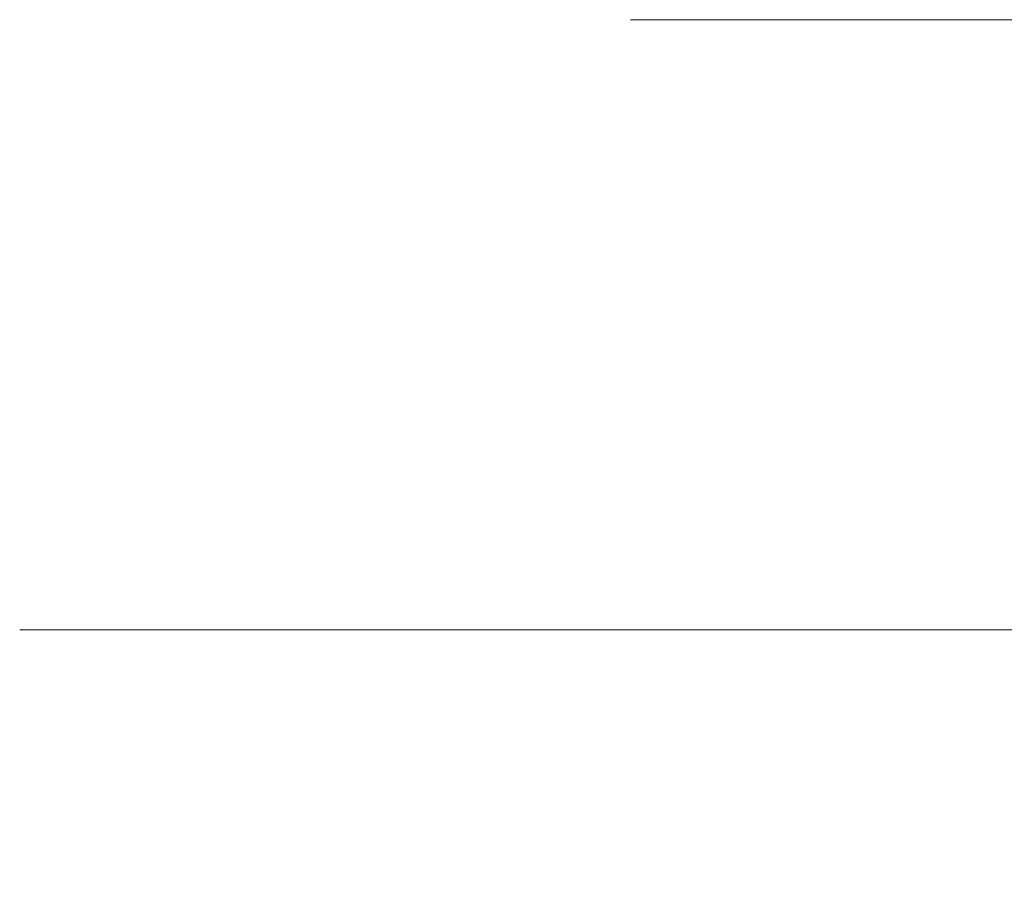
# Model space of a CAD drawing. Header units: millimetres. Extents: x -200 to 200, y -17 to 153.
# Tile 15 of 159: x -153.32 to -150.17, y 148.38 to 151.14. Entities that reach past the tile are written whole.
import ezdxf

# ---------------------------------------------------------------- set-up
doc = ezdxf.new("R2010")
doc.units = ezdxf.units.MM
doc.header["$LTSCALE"] = 12.7
doc.layers.add('Lighting-LED', color=7, linetype='Continuous', lineweight=5, true_color=0x000000)

msp = doc.modelspace()

# ---------------------------------------------------------------- linework, layer by layer
at = {"layer": 'Lighting-LED', "color": 18, "linetype": 'Continuous', "lineweight": 5, "true_color": 0x000000}
for points, invisible_edges in [([(-151.3317, 151.1408, -136.3876), (-151.528, 151.1408, -140.8846), (-151.6901, 151.1244, -140.8846), (-151.4931, 151.1244, -136.3735)], 15), ([(-151.528, 151.1408, -140.8846), (-151.3317, 151.1408, -145.3815), (-151.4931, 151.1244, -145.3956), (-151.6901, 151.1244, -140.8846)], 15), ([(-151.3317, 151.1408, -336.2473), (-151.528, 151.1408, -340.7442), (-151.6901, 151.1244, -340.7442), (-151.4931, 151.1244, -336.2332)], 15), ([(-151.528, 151.1408, -340.7442), (-151.3317, 151.1408, -345.2412), (-151.4931, 151.1244, -345.2553), (-151.6901, 151.1244, -340.7442)], 15), ([(-151.1695, 151.1434, -136.4018), (-151.3652, 151.1434, -140.8846), (-151.528, 151.1408, -140.8846), (-151.3317, 151.1408, -136.3876)], 14), ([(-151.3652, 151.1434, -140.8846), (-151.1695, 151.1433, -145.3673), (-151.3317, 151.1408, -145.3815), (-151.528, 151.1408, -140.8846)], 14), ([(-151.1695, 151.1434, -336.2615), (-151.3652, 151.1434, -340.7442), (-151.528, 151.1408, -340.7442), (-151.3317, 151.1408, -336.2473)], 14), ([(-151.3652, 151.1434, -340.7442), (-151.1695, 151.1433, -345.227), (-151.3317, 151.1408, -345.2412), (-151.528, 151.1408, -340.7442)], 14), ([(-150.7442, 151.1409, -131.9249), (-151.3317, 151.1408, -136.3876), (-151.4931, 151.1244, -136.3735), (-150.9037, 151.1244, -131.8968)], 15), ([(-150.7442, 151.1409, -331.7846), (-151.3317, 151.1408, -336.2473), (-151.4931, 151.1244, -336.2332), (-150.9037, 151.1244, -331.7565)], 15), ([(-151.3317, 151.1408, -145.3815), (-150.7442, 151.1408, -149.8442), (-150.9037, 151.1244, -149.8723), (-151.4931, 151.1244, -145.3956)], 15), ([(-151.3317, 151.1408, -345.2412), (-150.7442, 151.1408, -349.7039), (-150.9037, 151.1244, -349.732), (-151.4931, 151.1244, -345.2553)], 15), ([(-151.1695, 151.1433, -145.3673), (-151.3652, 151.1434, -140.8846), (-151.1695, 151.1434, -136.4018), (-142.0635, 151.1435, -111.3835)], 12), ([(-151.1695, 151.1433, -345.227), (-151.3652, 151.1434, -340.7442), (-151.1695, 151.1434, -336.2615), (-142.0635, 151.1432, -370.2453)], 12), ([(-150.5838, 151.1434, -131.9532), (-151.1695, 151.1434, -136.4018), (-151.3317, 151.1408, -136.3876), (-150.7442, 151.1409, -131.9249)], 14), ([(-150.5838, 151.1434, -331.8129), (-151.1695, 151.1434, -336.2615), (-151.3317, 151.1408, -336.2473), (-150.7442, 151.1409, -331.7846)], 14), ([(-151.1695, 151.1433, -145.3673), (-150.5838, 151.1433, -149.8159), (-150.7442, 151.1408, -149.8442), (-151.3317, 151.1408, -145.3815)], 14), ([(-151.1695, 151.1433, -345.227), (-150.5838, 151.1433, -349.6756), (-150.7442, 151.1408, -349.7039), (-151.3317, 151.1408, -345.2412)], 14), ([(-142.0635, 151.1435, -111.3835), (-151.1695, 151.1434, -136.4018), (-150.5838, 151.1434, -131.9532), (-149.6126, 151.1434, -127.5726)], 9), ([(-142.0635, 151.1435, -111.3835), (-150.5838, 151.1433, -149.8159), (-151.1695, 151.1433, -145.3673)], 9), ([(-142.0635, 151.1432, -370.2453), (-151.1695, 151.1434, -336.2615), (-150.5838, 151.1434, -331.8129), (-149.6126, 151.1434, -327.4322)], 9), ([(-142.0635, 151.1432, -370.2453), (-150.5838, 151.1433, -349.6756), (-151.1695, 151.1433, -345.227)], 9), ([(-149.7699, 151.1409, -127.5304), (-150.7442, 151.1409, -131.9249), (-150.9037, 151.1244, -131.8968), (-149.9264, 151.1244, -127.4885)], 15), ([(-149.7699, 151.1409, -327.3901), (-150.7442, 151.1409, -331.7846), (-150.9037, 151.1244, -331.7565), (-149.9264, 151.1244, -327.3481)], 15), ([(-150.7442, 151.1408, -149.8442), (-149.7699, 151.1408, -154.2387), (-149.9264, 151.1243, -154.2807), (-150.9037, 151.1244, -149.8723)], 15), ([(-150.7442, 151.1408, -349.7039), (-149.7699, 151.1408, -354.0984), (-149.9264, 151.1243, -354.1403), (-150.9037, 151.1244, -349.732)], 15), ([(-149.6126, 151.1434, -127.5726), (-150.5838, 151.1434, -131.9532), (-150.7442, 151.1409, -131.9249), (-149.7699, 151.1409, -127.5304)], 14), ([(-149.6126, 151.1434, -327.4322), (-150.5838, 151.1434, -331.8129), (-150.7442, 151.1409, -331.7846), (-149.7699, 151.1409, -327.3901)], 14), ([(-150.5838, 151.1433, -149.8159), (-149.6126, 151.1433, -154.1966), (-149.7699, 151.1408, -154.2387), (-150.7442, 151.1408, -149.8442)], 14), ([(-150.5838, 151.1433, -349.6756), (-149.6126, 151.1433, -354.0562), (-149.7699, 151.1408, -354.0984), (-150.7442, 151.1408, -349.7039)], 14), ([(-149.6126, 151.1433, -154.1966), (-150.5838, 151.1433, -149.8159), (-142.0635, 151.1435, -111.3835)], 10), ([(-142.0635, 151.1432, -370.2453), (-149.6126, 151.1433, -354.0562), (-150.5838, 151.1433, -349.6756)], 9), ([(-151.4931, 151.1244, -136.3735), (-151.6901, 151.1244, -140.8846), (-151.8501, 151.0942, -140.8846), (-151.6526, 151.0942, -136.3596)], 15), ([(-151.6901, 151.1244, -140.8846), (-151.4931, 151.1244, -145.3956), (-151.6526, 151.0942, -145.4096), (-151.8501, 151.0942, -140.8846)], 15), ([(-151.4931, 151.1244, -336.2332), (-151.6901, 151.1244, -340.7442), (-151.8501, 151.0942, -340.7442), (-151.6526, 151.0942, -336.2192)], 15), ([(-151.6901, 151.1244, -340.7442), (-151.4931, 151.1244, -345.2553), (-151.6526, 151.0942, -345.2692), (-151.8501, 151.0942, -340.7442)], 15), ([(-150.9037, 151.1244, -131.8968), (-151.4931, 151.1244, -136.3735), (-151.6526, 151.0942, -136.3596), (-151.0614, 151.0942, -131.869)], 15), ([(-151.4931, 151.1244, -145.3956), (-150.9037, 151.1244, -149.8723), (-151.0614, 151.0942, -149.9001), (-151.6526, 151.0942, -145.4096)], 15), ([(-150.9037, 151.1244, -331.7565), (-151.4931, 151.1244, -336.2332), (-151.6526, 151.0942, -336.2192), (-151.0614, 151.0942, -331.7287)], 15), ([(-151.4931, 151.1244, -345.2553), (-150.9037, 151.1244, -349.732), (-151.0614, 151.0942, -349.7598), (-151.6526, 151.0942, -345.2692)], 15), ([(-149.9264, 151.1244, -127.4885), (-150.9037, 151.1244, -131.8968), (-151.0614, 151.0942, -131.869), (-150.081, 151.0943, -127.4471)], 15), ([(-150.9037, 151.1244, -149.8723), (-149.9264, 151.1243, -154.2807), (-150.081, 151.0941, -154.3221), (-151.0614, 151.0942, -149.9001)], 15), ([(-149.9264, 151.1244, -327.3481), (-150.9037, 151.1244, -331.7565), (-151.0614, 151.0942, -331.7287), (-150.081, 151.0943, -327.3067)], 15), ([(-150.9037, 151.1244, -349.732), (-149.9264, 151.1243, -354.1403), (-150.081, 151.0941, -354.1817), (-151.0614, 151.0942, -349.7598)], 15), ([(-151.6526, 151.0942, -136.3596), (-151.8501, 151.0942, -140.8846), (-152.007, 151.0505, -140.8846), (-151.8088, 151.0505, -136.3459)], 15), ([(-151.8501, 151.0942, -140.8846), (-151.6526, 151.0942, -145.4096), (-151.8088, 151.0504, -145.4232), (-152.007, 151.0505, -140.8846)], 15), ([(-151.6526, 151.0942, -336.2192), (-151.8501, 151.0942, -340.7442), (-152.007, 151.0505, -340.7442), (-151.8088, 151.0505, -336.2056)], 15), ([(-151.8501, 151.0942, -340.7442), (-151.6526, 151.0942, -345.2692), (-151.8088, 151.0504, -345.2829), (-152.007, 151.0505, -340.7442)], 15), ([(-151.0614, 151.0942, -131.869), (-151.6526, 151.0942, -136.3596), (-151.8088, 151.0505, -136.3459), (-151.2159, 151.0505, -131.8418)], 15), ([(-151.6526, 151.0942, -145.4096), (-151.0614, 151.0942, -149.9001), (-151.2159, 151.0504, -149.9274), (-151.8088, 151.0504, -145.4232)], 15), ([(-151.0614, 151.0942, -331.7287), (-151.6526, 151.0942, -336.2192), (-151.8088, 151.0505, -336.2056), (-151.2159, 151.0505, -331.7014)], 15), ([(-151.6526, 151.0942, -345.2692), (-151.0614, 151.0942, -349.7598), (-151.2159, 151.0504, -349.787), (-151.8088, 151.0504, -345.2829)], 15), ([(-150.081, 151.0943, -127.4471), (-151.0614, 151.0942, -131.869), (-151.2159, 151.0505, -131.8418), (-150.2326, 151.0505, -127.4065)], 15), ([(-150.081, 151.0943, -327.3067), (-151.0614, 151.0942, -331.7287), (-151.2159, 151.0505, -331.7014), (-150.2326, 151.0505, -327.2661)], 15), ([(-151.0614, 151.0942, -149.9001), (-150.081, 151.0941, -154.3221), (-150.2326, 151.0504, -154.3627), (-151.2159, 151.0504, -149.9274)], 15), ([(-151.0614, 151.0942, -349.7598), (-150.081, 151.0941, -354.1817), (-150.2326, 151.0504, -354.2223), (-151.2159, 151.0504, -349.787)], 15), ([(-148.7191, 151.0943, -123.1274), (-150.081, 151.0943, -127.4471), (-150.2326, 151.0505, -127.4065), (-148.8665, 151.0505, -123.0737)], 15), ([(-148.7191, 151.0943, -322.987), (-150.081, 151.0943, -327.3067), (-150.2326, 151.0505, -327.2661), (-148.8665, 151.0505, -322.9334)], 15), ([(-150.081, 151.0941, -154.3221), (-148.7191, 151.0941, -158.6418), (-148.8665, 151.0504, -158.6954), (-150.2326, 151.0504, -154.3627)], 15), ([(-150.081, 151.0941, -354.1817), (-148.7191, 151.0941, -358.5014), (-148.8665, 151.0504, -358.5551), (-150.2326, 151.0504, -354.2223)], 15), ([(-151.8088, 151.0505, -136.3459), (-152.007, 151.0505, -140.8846), (-152.1596, 150.9935, -140.8846), (-151.9608, 150.9935, -136.3326)], 15), ([(-152.007, 151.0505, -140.8846), (-151.8088, 151.0504, -145.4232), (-151.9608, 150.9935, -145.4365), (-152.1596, 150.9935, -140.8846)], 15), ([(-151.8088, 151.0505, -336.2056), (-152.007, 151.0505, -340.7442), (-152.1596, 150.9935, -340.7442), (-151.9608, 150.9935, -336.1923)], 15), ([(-152.007, 151.0505, -340.7442), (-151.8088, 151.0504, -345.2829), (-151.9608, 150.9935, -345.2962), (-152.1596, 150.9935, -340.7442)], 15), ([(-151.2159, 151.0505, -131.8418), (-151.8088, 151.0505, -136.3459), (-151.9608, 150.9935, -136.3326), (-151.3661, 150.9935, -131.8153)], 15), ([(-151.2159, 151.0505, -331.7014), (-151.8088, 151.0505, -336.2056), (-151.9608, 150.9935, -336.1923), (-151.3661, 150.9935, -331.6749)], 15), ([(-151.8088, 151.0504, -145.4232), (-151.2159, 151.0504, -149.9274), (-151.3661, 150.9934, -149.9539), (-151.9608, 150.9935, -145.4365)], 15), ([(-151.8088, 151.0504, -345.2829), (-151.2159, 151.0504, -349.787), (-151.3661, 150.9934, -349.8135), (-151.9608, 150.9935, -345.2962)], 15), ([(-150.2326, 151.0505, -127.4065), (-151.2159, 151.0505, -131.8418), (-151.3661, 150.9935, -131.8153), (-150.38, 150.9935, -127.367)], 15), ([(-150.2326, 151.0505, -327.2661), (-151.2159, 151.0505, -331.7014), (-151.3661, 150.9935, -331.6749), (-150.38, 150.9935, -327.2266)], 15), ([(-151.2159, 151.0504, -149.9274), (-150.2326, 151.0504, -154.3627), (-150.38, 150.9934, -154.4022), (-151.3661, 150.9934, -149.9539)], 15), ([(-151.2159, 151.0504, -349.787), (-150.2326, 151.0504, -354.2223), (-150.38, 150.9934, -354.2618), (-151.3661, 150.9934, -349.8135)], 15), ([(-148.8665, 151.0505, -123.0737), (-150.2326, 151.0505, -127.4065), (-150.38, 150.9935, -127.367), (-149.0099, 150.9935, -123.0215)], 15), ([(-148.8665, 151.0505, -322.9334), (-150.2326, 151.0505, -327.2661), (-150.38, 150.9935, -327.2266), (-149.0099, 150.9935, -322.8812)], 15), ([(-150.2326, 151.0504, -154.3627), (-148.8665, 151.0504, -158.6954), (-149.0099, 150.9934, -158.7476), (-150.38, 150.9934, -154.4022)], 15), ([(-150.2326, 151.0504, -354.2223), (-148.8665, 151.0504, -358.5551), (-149.0099, 150.9934, -358.6073), (-150.38, 150.9934, -354.2618)], 15), ([(-151.9608, 150.9935, -136.3326), (-152.1596, 150.9935, -140.8846), (-152.3068, 150.9237, -140.8846), (-152.1074, 150.9237, -136.3198)], 15), ([(-152.1596, 150.9935, -140.8846), (-151.9608, 150.9935, -145.4365), (-152.1074, 150.9237, -145.4494), (-152.3068, 150.9237, -140.8846)], 15), ([(-151.9608, 150.9935, -336.1923), (-152.1596, 150.9935, -340.7442), (-152.3068, 150.9237, -340.7442), (-152.1074, 150.9237, -336.1794)], 15), ([(-152.1596, 150.9935, -340.7442), (-151.9608, 150.9935, -345.2962), (-152.1074, 150.9237, -345.309), (-152.3068, 150.9237, -340.7442)], 15), ([(-151.3661, 150.9935, -131.8153), (-151.9608, 150.9935, -136.3326), (-152.1074, 150.9237, -136.3198), (-151.5111, 150.9237, -131.7897)], 15), ([(-151.9608, 150.9935, -145.4365), (-151.3661, 150.9934, -149.9539), (-151.5111, 150.9236, -149.9794), (-152.1074, 150.9237, -145.4494)], 15), ([(-151.3661, 150.9935, -331.6749), (-151.9608, 150.9935, -336.1923), (-152.1074, 150.9237, -336.1794), (-151.5111, 150.9237, -331.6494)], 15), ([(-151.9608, 150.9935, -345.2962), (-151.3661, 150.9934, -349.8135), (-151.5111, 150.9236, -349.8391), (-152.1074, 150.9237, -345.309)], 15), ([(-150.38, 150.9935, -127.367), (-151.3661, 150.9935, -131.8153), (-151.5111, 150.9237, -131.7897), (-150.5221, 150.9237, -127.3289)], 15), ([(-150.38, 150.9935, -327.2266), (-151.3661, 150.9935, -331.6749), (-151.5111, 150.9237, -331.6494), (-150.5221, 150.9237, -327.1885)], 15), ([(-151.3661, 150.9934, -149.9539), (-150.38, 150.9934, -154.4022), (-150.5221, 150.9236, -154.4403), (-151.5111, 150.9236, -149.9794)], 15), ([(-151.3661, 150.9934, -349.8135), (-150.38, 150.9934, -354.2618), (-150.5221, 150.9236, -354.2999), (-151.5111, 150.9236, -349.8391)], 15), ([(-149.0099, 150.9935, -123.0215), (-150.38, 150.9935, -127.367), (-150.5221, 150.9237, -127.3289), (-149.1481, 150.9238, -122.9712)], 15), ([(-149.0099, 150.9935, -322.8812), (-150.38, 150.9935, -327.2266), (-150.5221, 150.9237, -327.1885), (-149.1481, 150.9238, -322.8309)], 15), ([(-150.38, 150.9934, -154.4022), (-149.0099, 150.9934, -158.7476), (-149.1481, 150.9236, -158.7979), (-150.5221, 150.9236, -154.4403)], 15), ([(-150.38, 150.9934, -354.2618), (-149.0099, 150.9934, -358.6073), (-149.1481, 150.9236, -358.6576), (-150.5221, 150.9236, -354.2999)], 15), ([(-152.1074, 150.9237, -136.3198), (-152.3068, 150.9237, -140.8846), (-152.4474, 150.8416, -140.8846), (-152.2476, 150.8416, -136.3075)], 15), ([(-152.3068, 150.9237, -140.8846), (-152.1074, 150.9237, -145.4494), (-152.2476, 150.8416, -145.4616), (-152.4474, 150.8416, -140.8846)], 15), ([(-152.1074, 150.9237, -336.1794), (-152.3068, 150.9237, -340.7442), (-152.4474, 150.8416, -340.7442), (-152.2476, 150.8416, -336.1672)], 15), ([(-152.3068, 150.9237, -340.7442), (-152.1074, 150.9237, -345.309), (-152.2476, 150.8416, -345.3213), (-152.4474, 150.8416, -340.7442)], 15), ([(-151.5111, 150.9237, -131.7897), (-152.1074, 150.9237, -136.3198), (-152.2476, 150.8416, -136.3075), (-151.6496, 150.8416, -131.7653)], 15), ([(-152.1074, 150.9237, -145.4494), (-151.5111, 150.9236, -149.9794), (-151.6496, 150.8416, -150.0039), (-152.2476, 150.8416, -145.4616)], 15), ([(-151.5111, 150.9237, -331.6494), (-152.1074, 150.9237, -336.1794), (-152.2476, 150.8416, -336.1672), (-151.6496, 150.8416, -331.6249)], 15), ([(-152.1074, 150.9237, -345.309), (-151.5111, 150.9236, -349.8391), (-151.6496, 150.8416, -349.8635), (-152.2476, 150.8416, -345.3213)], 15), ([(-150.5221, 150.9237, -127.3289), (-151.5111, 150.9237, -131.7897), (-151.6496, 150.8416, -131.7653), (-150.658, 150.8416, -127.2925)], 15), ([(-150.5221, 150.9237, -327.1885), (-151.5111, 150.9237, -331.6494), (-151.6496, 150.8416, -331.6249), (-150.658, 150.8416, -327.1521)], 15), ([(-151.5111, 150.9236, -149.9794), (-150.5221, 150.9236, -154.4403), (-150.658, 150.8415, -154.4767), (-151.6496, 150.8416, -150.0039)], 15), ([(-151.5111, 150.9236, -349.8391), (-150.5221, 150.9236, -354.2999), (-150.658, 150.8415, -354.3363), (-151.6496, 150.8416, -349.8635)], 15), ([(-149.1481, 150.9238, -122.9712), (-150.5221, 150.9237, -127.3289), (-150.658, 150.8416, -127.2925), (-149.2803, 150.8417, -122.9231)], 15), ([(-149.1481, 150.9238, -322.8309), (-150.5221, 150.9237, -327.1885), (-150.658, 150.8416, -327.1521), (-149.2803, 150.8417, -322.7828)], 15), ([(-150.5221, 150.9236, -154.4403), (-149.1481, 150.9236, -158.7979), (-149.2803, 150.8415, -158.8461), (-150.658, 150.8415, -154.4767)], 15), ([(-150.5221, 150.9236, -354.2999), (-149.1481, 150.9236, -358.6576), (-149.2803, 150.8415, -358.7057), (-150.658, 150.8415, -354.3363)], 15), ([(-152.2476, 150.8416, -136.3075), (-152.4474, 150.8416, -140.8846), (-152.5806, 150.7478, -140.8846), (-152.3802, 150.7478, -136.2959)], 15), ([(-152.4474, 150.8416, -140.8846), (-152.2476, 150.8416, -145.4616), (-152.3802, 150.7478, -145.4732), (-152.5806, 150.7478, -140.8846)], 15), ([(-152.2476, 150.8416, -336.1672), (-152.4474, 150.8416, -340.7442), (-152.5806, 150.7478, -340.7442), (-152.3802, 150.7478, -336.1556)], 15), ([(-152.4474, 150.8416, -340.7442), (-152.2476, 150.8416, -345.3213), (-152.3802, 150.7478, -345.3329), (-152.5806, 150.7478, -340.7442)], 15), ([(-151.6496, 150.8416, -131.7653), (-152.2476, 150.8416, -136.3075), (-152.3802, 150.7478, -136.2959), (-151.7807, 150.7478, -131.7422)], 15), ([(-152.2476, 150.8416, -145.4616), (-151.6496, 150.8416, -150.0039), (-151.7807, 150.7477, -150.027), (-152.3802, 150.7478, -145.4732)], 15), ([(-151.6496, 150.8416, -331.6249), (-152.2476, 150.8416, -336.1672), (-152.3802, 150.7478, -336.1556), (-151.7807, 150.7478, -331.6018)], 15), ([(-152.2476, 150.8416, -345.3213), (-151.6496, 150.8416, -349.8635), (-151.7807, 150.7477, -349.8866), (-152.3802, 150.7478, -345.3329)], 15), ([(-150.658, 150.8416, -127.2925), (-151.6496, 150.8416, -131.7653), (-151.7807, 150.7478, -131.7422), (-150.7866, 150.7478, -127.258)], 15), ([(-151.6496, 150.8416, -150.0039), (-150.658, 150.8415, -154.4767), (-150.7866, 150.7477, -154.5111), (-151.7807, 150.7477, -150.027)], 15), ([(-150.658, 150.8416, -327.1521), (-151.6496, 150.8416, -331.6249), (-151.7807, 150.7478, -331.6018), (-150.7866, 150.7478, -327.1177)], 15), ([(-151.6496, 150.8416, -349.8635), (-150.658, 150.8415, -354.3363), (-150.7866, 150.7477, -354.3708), (-151.7807, 150.7477, -349.8866)], 15), ([(-149.2803, 150.8417, -122.9231), (-150.658, 150.8416, -127.2925), (-150.7866, 150.7478, -127.258), (-149.4054, 150.7479, -122.8776)], 15), ([(-149.2803, 150.8417, -322.7828), (-150.658, 150.8416, -327.1521), (-150.7866, 150.7478, -327.1177), (-149.4054, 150.7479, -322.7372)], 15), ([(-150.658, 150.8415, -154.4767), (-149.2803, 150.8415, -158.8461), (-149.4054, 150.7477, -158.8916), (-150.7866, 150.7477, -154.5111)], 15), ([(-150.658, 150.8415, -354.3363), (-149.2803, 150.8415, -358.7057), (-149.4054, 150.7477, -358.7512), (-150.7866, 150.7477, -354.3708)], 15), ([(-152.3802, 150.7478, -136.2959), (-152.5806, 150.7478, -140.8846), (-152.7052, 150.643, -140.8846), (-152.5044, 150.643, -136.285)], 15), ([(-152.5806, 150.7478, -140.8846), (-152.3802, 150.7478, -145.4732), (-152.5044, 150.6429, -145.4841), (-152.7052, 150.643, -140.8846)], 15), ([(-152.3802, 150.7478, -336.1556), (-152.5806, 150.7478, -340.7442), (-152.7052, 150.643, -340.7442), (-152.5044, 150.643, -336.1447)], 15), ([(-152.5806, 150.7478, -340.7442), (-152.3802, 150.7478, -345.3329), (-152.5044, 150.6429, -345.3438), (-152.7052, 150.643, -340.7442)], 15), ([(-151.7807, 150.7478, -131.7422), (-152.3802, 150.7478, -136.2959), (-152.5044, 150.643, -136.285), (-151.9035, 150.643, -131.7205)], 15), ([(-152.3802, 150.7478, -145.4732), (-151.7807, 150.7477, -150.027), (-151.9035, 150.6429, -150.0486), (-152.5044, 150.6429, -145.4841)], 15), ([(-151.7807, 150.7478, -331.6018), (-152.3802, 150.7478, -336.1556), (-152.5044, 150.643, -336.1447), (-151.9035, 150.643, -331.5802)], 15), ([(-152.3802, 150.7478, -345.3329), (-151.7807, 150.7477, -349.8866), (-151.9035, 150.6429, -349.9083), (-152.5044, 150.6429, -345.3438)], 15), ([(-150.7866, 150.7478, -127.258), (-151.7807, 150.7478, -131.7422), (-151.9035, 150.643, -131.7205), (-150.907, 150.643, -127.2257)], 15), ([(-150.7866, 150.7478, -327.1177), (-151.7807, 150.7478, -331.6018), (-151.9035, 150.643, -331.5802), (-150.907, 150.643, -327.0854)], 15), ([(-151.7807, 150.7477, -150.027), (-150.7866, 150.7477, -154.5111), (-150.907, 150.6429, -154.5434), (-151.9035, 150.6429, -150.0486)], 15), ([(-151.7807, 150.7477, -349.8866), (-150.7866, 150.7477, -354.3708), (-150.907, 150.6429, -354.4031), (-151.9035, 150.6429, -349.9083)], 15), ([(-149.4054, 150.7479, -122.8776), (-150.7866, 150.7478, -127.258), (-150.907, 150.643, -127.2257), (-149.5226, 150.643, -122.8349)], 15), ([(-149.4054, 150.7479, -322.7372), (-150.7866, 150.7478, -327.1177), (-150.907, 150.643, -327.0854), (-149.5226, 150.643, -322.6946)], 15), ([(-150.7866, 150.7477, -154.5111), (-149.4054, 150.7477, -158.8916), (-149.5226, 150.6429, -158.9342), (-150.907, 150.6429, -154.5434)], 15), ([(-150.7866, 150.7477, -354.3708), (-149.4054, 150.7477, -358.7512), (-149.5226, 150.6429, -358.7939), (-150.907, 150.6429, -354.4031)], 15), ([(-152.5044, 150.643, -136.285), (-152.7052, 150.643, -140.8846), (-152.8205, 150.5279, -140.8846), (-152.6192, 150.5279, -136.275)], 15), ([(-152.7052, 150.643, -140.8846), (-152.5044, 150.6429, -145.4841), (-152.6192, 150.5279, -145.4941), (-152.8205, 150.5279, -140.8846)], 15), ([(-152.5044, 150.643, -336.1447), (-152.7052, 150.643, -340.7442), (-152.8205, 150.5279, -340.7442), (-152.6192, 150.5279, -336.1347)], 15), ([(-152.7052, 150.643, -340.7442), (-152.5044, 150.6429, -345.3438), (-152.6192, 150.5279, -345.3538), (-152.8205, 150.5279, -340.7442)], 15), ([(-151.9035, 150.643, -131.7205), (-152.5044, 150.643, -136.285), (-152.6192, 150.5279, -136.275), (-152.017, 150.5279, -131.7005)], 15), ([(-151.9035, 150.643, -331.5802), (-152.5044, 150.643, -336.1447), (-152.6192, 150.5279, -336.1347), (-152.017, 150.5279, -331.5602)], 15), ([(-152.5044, 150.6429, -145.4841), (-151.9035, 150.6429, -150.0486), (-152.017, 150.5278, -150.0686), (-152.6192, 150.5279, -145.4941)], 15), ([(-152.5044, 150.6429, -345.3438), (-151.9035, 150.6429, -349.9083), (-152.017, 150.5278, -349.9283), (-152.6192, 150.5279, -345.3538)], 15), ([(-150.907, 150.643, -127.2257), (-151.9035, 150.643, -131.7205), (-152.017, 150.5279, -131.7005), (-151.0183, 150.5279, -127.1959)], 15), ([(-150.907, 150.643, -327.0854), (-151.9035, 150.643, -331.5802), (-152.017, 150.5279, -331.5602), (-151.0183, 150.5279, -327.0556)], 15), ([(-151.9035, 150.6429, -150.0486), (-150.907, 150.6429, -154.5434), (-151.0183, 150.5278, -154.5732), (-152.017, 150.5278, -150.0686)], 15), ([(-151.9035, 150.6429, -349.9083), (-150.907, 150.6429, -354.4031), (-151.0183, 150.5278, -354.4329), (-152.017, 150.5278, -349.9283)], 15), ([(-149.5226, 150.643, -122.8349), (-150.907, 150.643, -127.2257), (-151.0183, 150.5279, -127.1959), (-149.6309, 150.528, -122.7955)], 15), ([(-149.5226, 150.643, -322.6946), (-150.907, 150.643, -327.0854), (-151.0183, 150.5279, -327.0556), (-149.6309, 150.528, -322.6552)], 15), ([(-150.907, 150.6429, -154.5434), (-149.5226, 150.6429, -158.9342), (-149.6309, 150.5278, -158.9736), (-151.0183, 150.5278, -154.5732)], 15), ([(-150.907, 150.6429, -354.4031), (-149.5226, 150.6429, -358.7939), (-149.6309, 150.5278, -358.8333), (-151.0183, 150.5278, -354.4329)], 15), ([(-152.6192, 150.5279, -136.275), (-152.8205, 150.5279, -140.8846), (-152.9255, 150.4034, -140.8846), (-152.7238, 150.4034, -136.2658)], 15), ([(-152.8205, 150.5279, -140.8846), (-152.6192, 150.5279, -145.4941), (-152.7238, 150.4034, -145.5033), (-152.9255, 150.4034, -140.8846)], 15), ([(-152.6192, 150.5279, -336.1347), (-152.8205, 150.5279, -340.7442), (-152.9255, 150.4034, -340.7442), (-152.7238, 150.4034, -336.1255)], 15), ([(-152.8205, 150.5279, -340.7442), (-152.6192, 150.5279, -345.3538), (-152.7238, 150.4034, -345.363), (-152.9255, 150.4034, -340.7442)], 15), ([(-152.017, 150.5279, -131.7005), (-152.6192, 150.5279, -136.275), (-152.7238, 150.4034, -136.2658), (-152.1204, 150.4034, -131.6823)], 15), ([(-152.6192, 150.5279, -145.4941), (-152.017, 150.5278, -150.0686), (-152.1204, 150.4033, -150.0869), (-152.7238, 150.4034, -145.5033)], 15), ([(-152.017, 150.5279, -331.5602), (-152.6192, 150.5279, -336.1347), (-152.7238, 150.4034, -336.1255), (-152.1204, 150.4034, -331.5419)], 15), ([(-152.6192, 150.5279, -345.3538), (-152.017, 150.5278, -349.9283), (-152.1204, 150.4033, -349.9465), (-152.7238, 150.4034, -345.363)], 15), ([(-151.0183, 150.5279, -127.1959), (-152.017, 150.5279, -131.7005), (-152.1204, 150.4034, -131.6823), (-151.1198, 150.4034, -127.1687)], 15), ([(-151.0183, 150.5279, -327.0556), (-152.017, 150.5279, -331.5602), (-152.1204, 150.4034, -331.5419), (-151.1198, 150.4034, -327.0284)], 15), ([(-152.017, 150.5278, -150.0686), (-151.0183, 150.5278, -154.5732), (-151.1198, 150.4033, -154.6004), (-152.1204, 150.4033, -150.0869)], 15), ([(-152.017, 150.5278, -349.9283), (-151.0183, 150.5278, -354.4329), (-151.1198, 150.4033, -354.4601), (-152.1204, 150.4033, -349.9465)], 15), ([(-149.6309, 150.528, -122.7955), (-151.0183, 150.5279, -127.1959), (-151.1198, 150.4034, -127.1687), (-149.7296, 150.4035, -122.7596)], 15), ([(-149.6309, 150.528, -322.6552), (-151.0183, 150.5279, -327.0556), (-151.1198, 150.4034, -327.0284), (-149.7296, 150.4035, -322.6192)], 15), ([(-151.0183, 150.5278, -154.5732), (-149.6309, 150.5278, -158.9736), (-149.7296, 150.4033, -159.0096), (-151.1198, 150.4033, -154.6004)], 15), ([(-151.0183, 150.5278, -354.4329), (-149.6309, 150.5278, -358.8333), (-149.7296, 150.4033, -358.8692), (-151.1198, 150.4033, -354.4601)], 15), ([(-152.7238, 150.4034, -136.2658), (-152.9255, 150.4034, -140.8846), (-153.0195, 150.2704, -140.8846), (-152.8175, 150.2704, -136.2577)], 15), ([(-152.9255, 150.4034, -140.8846), (-152.7238, 150.4034, -145.5033), (-152.8175, 150.2704, -145.5115), (-153.0195, 150.2704, -140.8846)], 15), ([(-152.7238, 150.4034, -336.1255), (-152.9255, 150.4034, -340.7442), (-153.0195, 150.2704, -340.7442), (-152.8175, 150.2704, -336.1173)], 15), ([(-152.9255, 150.4034, -340.7442), (-152.7238, 150.4034, -345.363), (-152.8175, 150.2704, -345.3711), (-153.0195, 150.2704, -340.7442)], 15), ([(-152.1204, 150.4034, -131.6823), (-152.7238, 150.4034, -136.2658), (-152.8175, 150.2704, -136.2577), (-152.213, 150.2704, -131.666)], 15), ([(-152.7238, 150.4034, -145.5033), (-152.1204, 150.4033, -150.0869), (-152.213, 150.2703, -150.1032), (-152.8175, 150.2704, -145.5115)], 15), ([(-152.1204, 150.4034, -331.5419), (-152.7238, 150.4034, -336.1255), (-152.8175, 150.2704, -336.1173), (-152.213, 150.2704, -331.5256)], 15), ([(-152.7238, 150.4034, -345.363), (-152.1204, 150.4033, -349.9465), (-152.213, 150.2703, -349.9628), (-152.8175, 150.2704, -345.3711)], 15), ([(-151.1198, 150.4034, -127.1687), (-152.1204, 150.4034, -131.6823), (-152.213, 150.2704, -131.666), (-151.2106, 150.2704, -127.1444)], 15), ([(-151.1198, 150.4034, -327.0284), (-152.1204, 150.4034, -331.5419), (-152.213, 150.2704, -331.5256), (-151.2106, 150.2704, -327.0041)], 15), ([(-152.1204, 150.4033, -150.0869), (-151.1198, 150.4033, -154.6004), (-151.2106, 150.2703, -154.6247), (-152.213, 150.2703, -150.1032)], 15), ([(-152.1204, 150.4033, -349.9465), (-151.1198, 150.4033, -354.4601), (-151.2106, 150.2703, -354.4844), (-152.213, 150.2703, -349.9628)], 15), ([(-149.7296, 150.4035, -122.7596), (-151.1198, 150.4034, -127.1687), (-151.2106, 150.2704, -127.1444), (-149.8179, 150.2705, -122.7274)], 15), ([(-149.7296, 150.4035, -322.6192), (-151.1198, 150.4034, -327.0284), (-151.2106, 150.2704, -327.0041), (-149.8179, 150.2705, -322.5871)], 15), ([(-151.1198, 150.4033, -154.6004), (-149.7296, 150.4033, -159.0096), (-149.8179, 150.2703, -159.0417), (-151.2106, 150.2703, -154.6247)], 15), ([(-151.1198, 150.4033, -354.4601), (-149.7296, 150.4033, -358.8692), (-149.8179, 150.2703, -358.9014), (-151.2106, 150.2703, -354.4844)], 15), ([(-152.8175, 150.2704, -136.2577), (-153.0195, 150.2704, -140.8846), (-153.1018, 150.1298, -140.8846), (-152.8995, 150.1299, -136.2505)], 15), ([(-153.0195, 150.2704, -140.8846), (-152.8175, 150.2704, -145.5115), (-152.8995, 150.1298, -145.5187), (-153.1018, 150.1298, -140.8846)], 15), ([(-152.8175, 150.2704, -336.1173), (-153.0195, 150.2704, -340.7442), (-153.1018, 150.1298, -340.7442), (-152.8995, 150.1299, -336.1101)], 15), ([(-153.0195, 150.2704, -340.7442), (-152.8175, 150.2704, -345.3711), (-152.8995, 150.1298, -345.3783), (-153.1018, 150.1298, -340.7442)], 15), ([(-152.213, 150.2704, -131.666), (-152.8175, 150.2704, -136.2577), (-152.8995, 150.1299, -136.2505), (-152.294, 150.1299, -131.6517)], 15), ([(-152.8175, 150.2704, -145.5115), (-152.213, 150.2703, -150.1032), (-152.294, 150.1298, -150.1175), (-152.8995, 150.1298, -145.5187)], 15), ([(-152.213, 150.2704, -331.5256), (-152.8175, 150.2704, -336.1173), (-152.8995, 150.1299, -336.1101), (-152.294, 150.1299, -331.5113)], 15), ([(-152.8175, 150.2704, -345.3711), (-152.213, 150.2703, -349.9628), (-152.294, 150.1298, -349.9771), (-152.8995, 150.1298, -345.3783)], 15), ([(-151.2106, 150.2704, -127.1444), (-152.213, 150.2704, -131.666), (-152.294, 150.1299, -131.6517), (-151.2901, 150.1299, -127.1231)], 15), ([(-151.2106, 150.2704, -327.0041), (-152.213, 150.2704, -331.5256), (-152.294, 150.1299, -331.5113), (-151.2901, 150.1299, -326.9828)], 15), ([(-152.213, 150.2703, -150.1032), (-151.2106, 150.2703, -154.6247), (-151.2901, 150.1298, -154.646), (-152.294, 150.1298, -150.1175)], 15), ([(-152.213, 150.2703, -349.9628), (-151.2106, 150.2703, -354.4844), (-151.2901, 150.1298, -354.5057), (-152.294, 150.1298, -349.9771)], 15), ([(-149.8179, 150.2705, -122.7274), (-151.2106, 150.2704, -127.1444), (-151.2901, 150.1299, -127.1231), (-149.8953, 150.1299, -122.6993)], 15), ([(-149.8179, 150.2705, -322.5871), (-151.2106, 150.2704, -327.0041), (-151.2901, 150.1299, -326.9828), (-149.8953, 150.1299, -322.5589)], 15), ([(-151.2106, 150.2703, -154.6247), (-149.8179, 150.2703, -159.0417), (-149.8953, 150.1298, -159.0699), (-151.2901, 150.1298, -154.646)], 15), ([(-151.2106, 150.2703, -354.4844), (-149.8179, 150.2703, -358.9014), (-149.8953, 150.1298, -358.9295), (-151.2901, 150.1298, -354.5057)], 15), ([(-152.8995, 150.1299, -136.2505), (-153.1018, 150.1298, -140.8846), (-153.1718, 149.9828, -140.8846), (-152.9692, 149.9828, -136.2444)], 15), ([(-152.8995, 150.1299, -336.1101), (-153.1018, 150.1298, -340.7442), (-153.1718, 149.9828, -340.7442), (-152.9692, 149.9828, -336.104)], 15), ([(-153.1018, 150.1298, -140.8846), (-152.8995, 150.1298, -145.5187), (-152.9692, 149.9828, -145.5248), (-153.1718, 149.9828, -140.8846)], 15), ([(-153.1018, 150.1298, -340.7442), (-152.8995, 150.1298, -345.3783), (-152.9692, 149.9828, -345.3844), (-153.1718, 149.9828, -340.7442)], 15), ([(-152.294, 150.1299, -131.6517), (-152.8995, 150.1299, -136.2505), (-152.9692, 149.9828, -136.2444), (-152.363, 149.9828, -131.6395)], 15), ([(-152.294, 150.1299, -331.5113), (-152.8995, 150.1299, -336.1101), (-152.9692, 149.9828, -336.104), (-152.363, 149.9828, -331.4992)], 15), ([(-152.8995, 150.1298, -145.5187), (-152.294, 150.1298, -150.1175), (-152.363, 149.9827, -150.1296), (-152.9692, 149.9828, -145.5248)], 15), ([(-152.8995, 150.1298, -345.3783), (-152.294, 150.1298, -349.9771), (-152.363, 149.9827, -349.9893), (-152.9692, 149.9828, -345.3844)], 15), ([(-151.2901, 150.1299, -127.1231), (-152.294, 150.1299, -131.6517), (-152.363, 149.9828, -131.6395), (-151.3577, 149.9828, -127.105)], 15), ([(-151.2901, 150.1299, -326.9828), (-152.294, 150.1299, -331.5113), (-152.363, 149.9828, -331.4992), (-151.3577, 149.9828, -326.9646)], 15), ([(-152.294, 150.1298, -150.1175), (-151.2901, 150.1298, -154.646), (-151.3577, 149.9827, -154.6642), (-152.363, 149.9827, -150.1296)], 15), ([(-152.294, 150.1298, -349.9771), (-151.2901, 150.1298, -354.5057), (-151.3577, 149.9827, -354.5238), (-152.363, 149.9827, -349.9893)], 15), ([(-149.8953, 150.1299, -122.6993), (-151.2901, 150.1299, -127.1231), (-151.3577, 149.9828, -127.105), (-149.961, 149.9829, -122.6753)], 15), ([(-149.8953, 150.1299, -322.5589), (-151.2901, 150.1299, -326.9828), (-151.3577, 149.9828, -326.9646), (-149.961, 149.9829, -322.535)], 15), ([(-151.2901, 150.1298, -154.646), (-149.8953, 150.1298, -159.0699), (-149.961, 149.9827, -159.0938), (-151.3577, 149.9827, -154.6642)], 15), ([(-151.2901, 150.1298, -354.5057), (-149.8953, 150.1298, -358.9295), (-149.961, 149.9827, -358.9535), (-151.3577, 149.9827, -354.5238)], 15), ([(-152.9692, 149.9828, -136.2444), (-153.1718, 149.9828, -140.8846), (-153.229, 149.8303, -140.8846), (-153.0262, 149.8303, -136.2394)], 15), ([(-153.1718, 149.9828, -140.8846), (-152.9692, 149.9828, -145.5248), (-153.0262, 149.8303, -145.5298), (-153.229, 149.8303, -140.8846)], 15), ([(-152.9692, 149.9828, -336.104), (-153.1718, 149.9828, -340.7442), (-153.229, 149.8303, -340.7442), (-153.0262, 149.8303, -336.099)], 15), ([(-153.1718, 149.9828, -340.7442), (-152.9692, 149.9828, -345.3844), (-153.0262, 149.8303, -345.3894), (-153.229, 149.8303, -340.7442)], 15), ([(-152.363, 149.9828, -131.6395), (-152.9692, 149.9828, -136.2444), (-153.0262, 149.8303, -136.2394), (-152.4193, 149.8303, -131.6296)], 15), ([(-152.9692, 149.9828, -145.5248), (-152.363, 149.9827, -150.1296), (-152.4193, 149.8303, -150.1396), (-153.0262, 149.8303, -145.5298)], 15), ([(-152.363, 149.9828, -331.4992), (-152.9692, 149.9828, -336.104), (-153.0262, 149.8303, -336.099), (-152.4193, 149.8303, -331.4892)], 15), ([(-152.9692, 149.9828, -345.3844), (-152.363, 149.9827, -349.9893), (-152.4193, 149.8303, -349.9992), (-153.0262, 149.8303, -345.3894)], 15), ([(-151.3577, 149.9828, -127.105), (-152.363, 149.9828, -131.6395), (-152.4193, 149.8303, -131.6296), (-151.413, 149.8303, -127.0902)], 15), ([(-151.3577, 149.9828, -326.9646), (-152.363, 149.9828, -331.4992), (-152.4193, 149.8303, -331.4892), (-151.413, 149.8303, -326.9498)], 15), ([(-152.363, 149.9827, -150.1296), (-151.3577, 149.9827, -154.6642), (-151.413, 149.8302, -154.679), (-152.4193, 149.8303, -150.1396)], 15), ([(-152.363, 149.9827, -349.9893), (-151.3577, 149.9827, -354.5238), (-151.413, 149.8302, -354.5386), (-152.4193, 149.8303, -349.9992)], 15), ([(-149.961, 149.9829, -122.6753), (-151.3577, 149.9828, -127.105), (-151.413, 149.8303, -127.0902), (-150.0148, 149.8304, -122.6558)], 15), ([(-149.961, 149.9829, -322.535), (-151.3577, 149.9828, -326.9646), (-151.413, 149.8303, -326.9498), (-150.0148, 149.8304, -322.5154)], 15), ([(-151.3577, 149.9827, -154.6642), (-149.961, 149.9827, -159.0938), (-150.0148, 149.8302, -159.1134), (-151.413, 149.8302, -154.679)], 15), ([(-151.3577, 149.9827, -354.5238), (-149.961, 149.9827, -358.9535), (-150.0148, 149.8302, -358.973), (-151.413, 149.8302, -354.5386)], 15), ([(-153.0262, 149.8303, -136.2394), (-153.229, 149.8303, -140.8846), (-153.273, 149.6735, -140.8846), (-153.07, 149.6735, -136.2356)], 15), ([(-153.229, 149.8303, -140.8846), (-153.0262, 149.8303, -145.5298), (-153.07, 149.6735, -145.5336), (-153.273, 149.6735, -140.8846)], 15), ([(-153.0262, 149.8303, -336.099), (-153.229, 149.8303, -340.7442), (-153.273, 149.6735, -340.7442), (-153.07, 149.6735, -336.0952)], 15), ([(-153.229, 149.8303, -340.7442), (-153.0262, 149.8303, -345.3894), (-153.07, 149.6735, -345.3932), (-153.273, 149.6735, -340.7442)], 15), ([(-152.4193, 149.8303, -131.6296), (-153.0262, 149.8303, -136.2394), (-153.07, 149.6735, -136.2356), (-152.4626, 149.6735, -131.6219)], 15), ([(-153.0262, 149.8303, -145.5298), (-152.4193, 149.8303, -150.1396), (-152.4626, 149.6734, -150.1472), (-153.07, 149.6735, -145.5336)], 15), ([(-152.4193, 149.8303, -331.4892), (-153.0262, 149.8303, -336.099), (-153.07, 149.6735, -336.0952), (-152.4626, 149.6735, -331.4816)], 15), ([(-153.0262, 149.8303, -345.3894), (-152.4193, 149.8303, -349.9992), (-152.4626, 149.6734, -350.0069), (-153.07, 149.6735, -345.3932)], 15), ([(-151.413, 149.8303, -127.0902), (-152.4193, 149.8303, -131.6296), (-152.4626, 149.6735, -131.6219), (-151.4555, 149.6735, -127.0788)], 15), ([(-152.4193, 149.8303, -150.1396), (-151.413, 149.8302, -154.679), (-151.4555, 149.6734, -154.6904), (-152.4626, 149.6734, -150.1472)], 15), ([(-151.413, 149.8303, -326.9498), (-152.4193, 149.8303, -331.4892), (-152.4626, 149.6735, -331.4816), (-151.4555, 149.6735, -326.9384)], 15), ([(-152.4193, 149.8303, -349.9992), (-151.413, 149.8302, -354.5386), (-151.4555, 149.6734, -354.55), (-152.4626, 149.6734, -350.0069)], 15), ([(-150.0148, 149.8304, -122.6558), (-151.413, 149.8303, -127.0902), (-151.4555, 149.6735, -127.0788), (-150.0561, 149.6735, -122.6407)], 15), ([(-150.0148, 149.8304, -322.5154), (-151.413, 149.8303, -326.9498), (-151.4555, 149.6735, -326.9384), (-150.0561, 149.6735, -322.5004)], 15), ([(-151.413, 149.8302, -154.679), (-150.0148, 149.8302, -159.1134), (-150.0561, 149.6734, -159.1284), (-151.4555, 149.6734, -154.6904)], 15), ([(-151.413, 149.8302, -354.5386), (-150.0148, 149.8302, -358.973), (-150.0561, 149.6734, -358.9881), (-151.4555, 149.6734, -354.55)], 15), ([(-153.07, 149.6735, -136.2356), (-153.273, 149.6735, -140.8846), (-153.3035, 149.5135, -140.8846), (-153.1004, 149.5135, -136.2329)], 15), ([(-153.273, 149.6735, -140.8846), (-153.07, 149.6735, -145.5336), (-153.1004, 149.5135, -145.5362), (-153.3035, 149.5135, -140.8846)], 15), ([(-153.07, 149.6735, -336.0952), (-153.273, 149.6735, -340.7442), (-153.3035, 149.5135, -340.7442), (-153.1004, 149.5135, -336.0926)], 15), ([(-153.273, 149.6735, -340.7442), (-153.07, 149.6735, -345.3932), (-153.1004, 149.5135, -345.3959), (-153.3035, 149.5135, -340.7442)], 15), ([(-152.4626, 149.6735, -131.6219), (-153.07, 149.6735, -136.2356), (-153.1004, 149.5135, -136.2329), (-152.4926, 149.5135, -131.6166)], 15), ([(-153.07, 149.6735, -145.5336), (-152.4626, 149.6734, -150.1472), (-152.4926, 149.5134, -150.1525), (-153.1004, 149.5135, -145.5362)], 15), ([(-152.4626, 149.6735, -331.4816), (-153.07, 149.6735, -336.0952), (-153.1004, 149.5135, -336.0926), (-152.4926, 149.5135, -331.4763)], 15), ([(-153.07, 149.6735, -345.3932), (-152.4626, 149.6734, -350.0069), (-152.4926, 149.5134, -350.0122), (-153.1004, 149.5135, -345.3959)], 15), ([(-151.4555, 149.6735, -127.0788), (-152.4626, 149.6735, -131.6219), (-152.4926, 149.5135, -131.6166), (-151.4849, 149.5135, -127.0709)], 15), ([(-151.4555, 149.6735, -326.9384), (-152.4626, 149.6735, -331.4816), (-152.4926, 149.5135, -331.4763), (-151.4849, 149.5135, -326.9306)], 15), ([(-152.4626, 149.6734, -150.1472), (-151.4555, 149.6734, -154.6904), (-151.4849, 149.5134, -154.6982), (-152.4926, 149.5134, -150.1525)], 15), ([(-152.4626, 149.6734, -350.0069), (-151.4555, 149.6734, -354.55), (-151.4849, 149.5134, -354.5579), (-152.4926, 149.5134, -350.0122)], 15), ([(-150.0561, 149.6735, -122.6407), (-151.4555, 149.6735, -127.0788), (-151.4849, 149.5135, -127.0709), (-150.0847, 149.5135, -122.6303)], 15), ([(-150.0561, 149.6735, -322.5004), (-151.4555, 149.6735, -326.9384), (-151.4849, 149.5135, -326.9306), (-150.0847, 149.5135, -322.49)], 15), ([(-151.4555, 149.6734, -154.6904), (-150.0561, 149.6734, -159.1284), (-150.0847, 149.5134, -159.1388), (-151.4849, 149.5134, -154.6982)], 15), ([(-151.4555, 149.6734, -354.55), (-150.0561, 149.6734, -358.9881), (-150.0847, 149.5134, -358.9985), (-151.4849, 149.5134, -354.5579)], 15), ([(-153.1004, 149.5135, -136.2329), (-153.3035, 149.5135, -140.8846), (-153.3201, 149.3515, -140.8846), (-153.117, 149.3515, -136.2314)], 15), ([(-153.3035, 149.5135, -140.8846), (-153.1004, 149.5135, -145.5362), (-153.117, 149.3514, -145.5377), (-153.3201, 149.3515, -140.8846)], 15), ([(-153.1004, 149.5135, -336.0926), (-153.3035, 149.5135, -340.7442), (-153.3201, 149.3515, -340.7442), (-153.117, 149.3515, -336.0911)], 15), ([(-153.3035, 149.5135, -340.7442), (-153.1004, 149.5135, -345.3959), (-153.117, 149.3514, -345.3973), (-153.3201, 149.3515, -340.7442)], 15), ([(-152.4926, 149.5135, -131.6166), (-153.1004, 149.5135, -136.2329), (-153.117, 149.3515, -136.2314), (-152.5091, 149.3515, -131.6137)], 15), ([(-153.1004, 149.5135, -145.5362), (-152.4926, 149.5134, -150.1525), (-152.5091, 149.3514, -150.1554), (-153.117, 149.3514, -145.5377)], 15), ([(-152.4926, 149.5135, -331.4763), (-153.1004, 149.5135, -336.0926), (-153.117, 149.3515, -336.0911), (-152.5091, 149.3515, -331.4734)], 15), ([(-153.1004, 149.5135, -345.3959), (-152.4926, 149.5134, -350.0122), (-152.5091, 149.3514, -350.0151), (-153.117, 149.3514, -345.3973)], 15), ([(-151.4849, 149.5135, -127.0709), (-152.4926, 149.5135, -131.6166), (-152.5091, 149.3515, -131.6137), (-151.501, 149.3515, -127.0666)], 15), ([(-151.4849, 149.5135, -326.9306), (-152.4926, 149.5135, -331.4763), (-152.5091, 149.3515, -331.4734), (-151.501, 149.3515, -326.9262)], 15), ([(-152.4926, 149.5134, -150.1525), (-151.4849, 149.5134, -154.6982), (-151.501, 149.3514, -154.7025), (-152.5091, 149.3514, -150.1554)], 15), ([(-152.4926, 149.5134, -350.0122), (-151.4849, 149.5134, -354.5579), (-151.501, 149.3514, -354.5622), (-152.5091, 149.3514, -350.0151)], 15), ([(-150.0847, 149.5135, -122.6303), (-151.4849, 149.5135, -127.0709), (-151.501, 149.3515, -127.0666), (-150.1004, 149.3515, -122.6246)], 15), ([(-150.0847, 149.5135, -322.49), (-151.4849, 149.5135, -326.9306), (-151.501, 149.3515, -326.9262), (-150.1004, 149.3515, -322.4843)], 15), ([(-151.4849, 149.5134, -154.6982), (-150.0847, 149.5134, -159.1388), (-150.1004, 149.3514, -159.1445), (-151.501, 149.3514, -154.7025)], 15), ([(-151.4849, 149.5134, -354.5579), (-150.0847, 149.5134, -358.9985), (-150.1004, 149.3514, -359.0042), (-151.501, 149.3514, -354.5622)], 15), ([(-153.117, 149.3515, -136.2314), (-153.3201, 149.3515, -140.8846), (-153.3229, 149.1886, -140.8846), (-153.1198, 149.1886, -136.2312)], 11), ([(-153.3201, 149.3515, -140.8846), (-153.117, 149.3514, -145.5377), (-153.1198, 149.1886, -145.5379), (-153.3229, 149.1886, -140.8846)], 11), ([(-153.117, 149.3515, -336.0911), (-153.3201, 149.3515, -340.7442), (-153.3229, 149.1886, -340.7442), (-153.1198, 149.1886, -336.0909)], 11), ([(-153.3201, 149.3515, -340.7442), (-153.117, 149.3514, -345.3973), (-153.1198, 149.1886, -345.3976), (-153.3229, 149.1886, -340.7442)], 11), ([(-152.5091, 149.3515, -131.6137), (-153.117, 149.3515, -136.2314), (-153.1198, 149.1886, -136.2312), (-152.5118, 149.1886, -131.6133)], 11), ([(-152.5091, 149.3515, -331.4734), (-153.117, 149.3515, -336.0911), (-153.1198, 149.1886, -336.0909), (-152.5118, 149.1886, -331.4729)], 11), ([(-153.117, 149.3514, -145.5377), (-152.5091, 149.3514, -150.1554), (-152.5118, 149.1886, -150.1559), (-153.1198, 149.1886, -145.5379)], 11), ([(-153.117, 149.3514, -345.3973), (-152.5091, 149.3514, -350.0151), (-152.5118, 149.1886, -350.0155), (-153.1198, 149.1886, -345.3976)], 11), ([(-151.501, 149.3515, -127.0666), (-152.5091, 149.3515, -131.6137), (-152.5118, 149.1886, -131.6133), (-151.5037, 149.1887, -127.0659)], 11), ([(-151.501, 149.3515, -326.9262), (-152.5091, 149.3515, -331.4734), (-152.5118, 149.1886, -331.4729), (-151.5037, 149.1887, -326.9255)], 11), ([(-152.5091, 149.3514, -150.1554), (-151.501, 149.3514, -154.7025), (-151.5037, 149.1886, -154.7033), (-152.5118, 149.1886, -150.1559)], 11), ([(-152.5091, 149.3514, -350.0151), (-151.501, 149.3514, -354.5622), (-151.5037, 149.1886, -354.5629), (-152.5118, 149.1886, -350.0155)], 11), ([(-150.1004, 149.3515, -122.6246), (-151.501, 149.3515, -127.0666), (-151.5037, 149.1887, -127.0659), (-150.103, 149.1887, -122.6236)], 11), ([(-150.1004, 149.3515, -322.4843), (-151.501, 149.3515, -326.9262), (-151.5037, 149.1887, -326.9255), (-150.103, 149.1887, -322.4833)], 11), ([(-151.501, 149.3514, -154.7025), (-150.1004, 149.3514, -159.1445), (-150.103, 149.1885, -159.1455), (-151.5037, 149.1886, -154.7033)], 11), ([(-151.501, 149.3514, -354.5622), (-150.1004, 149.3514, -359.0042), (-150.103, 149.1885, -359.0051), (-151.5037, 149.1886, -354.5629)], 11), ([(-153.3229, 149.1886, -140.8846), (-153.3229, 141.0809, -140.8845), (-153.1198, 141.0809, -136.2312), (-153.1198, 149.1886, -136.2312)], 5), ([(-153.1198, 149.1886, -145.5379), (-153.1198, 141.0808, -145.5379), (-153.3229, 141.0809, -140.8845), (-153.3229, 149.1886, -140.8846)], 5), ([(-153.3229, 149.1886, -340.7442), (-153.3229, 141.0809, -340.7442), (-153.1198, 141.0809, -336.0908), (-153.1198, 149.1886, -336.0909)], 5), ([(-153.1198, 149.1886, -345.3976), (-153.1198, 141.0808, -345.3976), (-153.3229, 141.0809, -340.7442), (-153.3229, 149.1886, -340.7442)], 5), ([(-153.1198, 149.1886, -136.2312), (-153.1198, 141.0809, -136.2312), (-152.5118, 141.0809, -131.6132), (-152.5118, 149.1886, -131.6133)], 5), ([(-152.5118, 149.1886, -150.1559), (-152.5118, 141.0808, -150.1558), (-153.1198, 141.0808, -145.5379), (-153.1198, 149.1886, -145.5379)], 5), ([(-153.1198, 149.1886, -336.0909), (-153.1198, 141.0809, -336.0908), (-152.5118, 141.0809, -331.4729), (-152.5118, 149.1886, -331.4729)], 5), ([(-152.5118, 149.1886, -350.0155), (-152.5118, 141.0808, -350.0155), (-153.1198, 141.0808, -345.3976), (-153.1198, 149.1886, -345.3976)], 5), ([(-152.5118, 149.1886, -131.6133), (-152.5118, 141.0809, -131.6132), (-151.5037, 141.0809, -127.0658), (-151.5037, 149.1887, -127.0659)], 5), ([(-152.5118, 149.1886, -331.4729), (-152.5118, 141.0809, -331.4729), (-151.5037, 141.0809, -326.9255), (-151.5037, 149.1887, -326.9255)], 5), ([(-151.5037, 149.1886, -154.7033), (-151.5037, 141.0808, -154.7032), (-152.5118, 141.0808, -150.1558), (-152.5118, 149.1886, -150.1559)], 5), ([(-151.5037, 149.1886, -354.5629), (-151.5037, 141.0808, -354.5629), (-152.5118, 141.0808, -350.0155), (-152.5118, 149.1886, -350.0155)], 5), ([(-151.5037, 149.1887, -127.0659), (-151.5037, 141.0809, -127.0658), (-150.103, 141.0809, -122.6236), (-150.103, 149.1887, -122.6236)], 5), ([(-151.5037, 149.1887, -326.9255), (-151.5037, 141.0809, -326.9255), (-150.103, 141.0809, -322.4833), (-150.103, 149.1887, -322.4833)], 5), ([(-150.103, 149.1885, -159.1455), (-150.103, 141.0808, -159.1455), (-151.5037, 141.0808, -154.7032), (-151.5037, 149.1886, -154.7033)], 5), ([(-150.103, 149.1885, -359.0051), (-150.103, 141.0808, -359.0051), (-151.5037, 141.0808, -354.5629), (-151.5037, 149.1886, -354.5629)], 5)]:
    msp.add_3dface(points, dxfattribs=dict(at, invisible_edges=invisible_edges))

doc.saveas('drawing.dxf')
